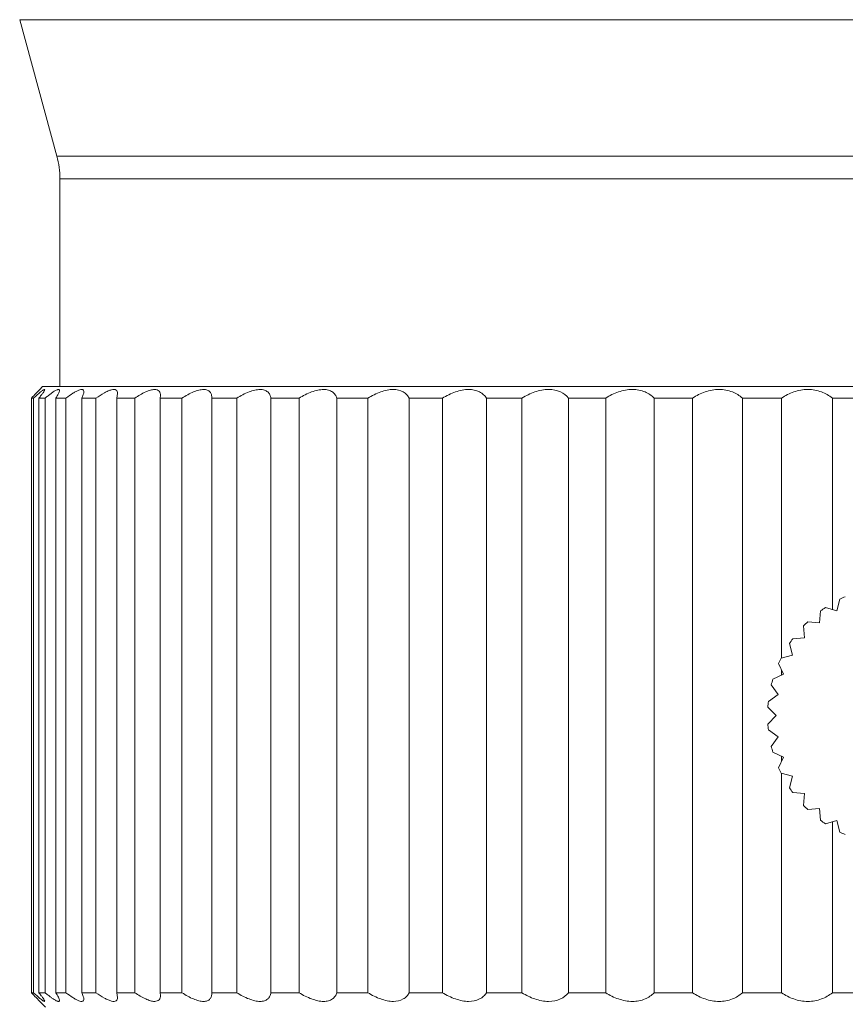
# Model space of a CAD drawing. Header units: millimetres. Extents: x 1005 to 1079, y -271 to -124.
# Tile 78 of 95: x 1005 to 1034, y -187 to -152. Entities that reach past the tile are written whole.
import ezdxf

# ---------------------------------------------------------------- set-up
doc = ezdxf.new("R2010")
doc.units = ezdxf.units.MM
doc.header["$LTSCALE"] = 16.335
doc.layers.add('标注', color=7, linetype='CONTINUOUS', lineweight=9)

msp = doc.modelspace()

# ---------------------------------------------------------------- linework, layer by layer
at = {"layer": '标注', "color": 0}
for p, q in [((1066.2199, -152.4926), (1005.4313, -152.4926)), ((1005.4313, -152.4926), (1006.7199, -157.2174)), ((1006.7199, -157.2174), (1064.9313, -157.2174)), ((1006.8256, -158.0068), (1064.8256, -158.0068)), ((1006.8256, -158.0068), (1006.8256, -165.205)), ((1006.1256, -165.305), (1006.0005, -165.4361)), ((1006.0975, -165.3345), (1006.1256, -165.305)), ((1006.2256, -165.205), (1006.1244, -165.3062)), ((1006.2257, -165.205), (1065.4255, -165.205)), ((1008.823, -165.4408), (1008.79, -165.605)), ((1005.8386, -165.605), (1005.9106, -165.605)), ((1005.8386, -165.605), (1005.8386, -186.205)), ((1005.9106, -165.605), (1005.9106, -186.205)), ((1006.0951, -165.605), (1006.3104, -165.605)), ((1006.0951, -165.605), (1006.0951, -186.205)), ((1006.3104, -165.605), (1006.3104, -186.205)), ((1006.6773, -165.605), (1007.0336, -165.605)), ((1006.6773, -165.605), (1006.6773, -186.205)), ((1007.0336, -165.605), (1007.0336, -186.205)), ((1007.5789, -165.605), (1008.0722, -165.605)), ((1007.5789, -165.605), (1007.5789, -186.205)), ((1008.0722, -165.605), (1008.0722, -186.205)), ((1008.79, -165.605), (1009.4149, -165.605)), ((1008.79, -165.605), (1008.79, -186.205)), ((1009.4149, -165.605), (1009.4149, -186.205)), ((1010.3056, -165.5144), (1010.2973, -165.605)), ((1011.0469, -165.605), (1010.2973, -165.605)), ((1010.2973, -165.605), (1010.2973, -186.205)), ((1011.0469, -165.605), (1011.0469, -186.205)), ((1012.0843, -165.6045), (1012.0843, -186.2056)), ((1012.9504, -165.605), (1012.0843, -165.605)), ((1012.9504, -165.605), (1012.9504, -186.205)), ((1015.1046, -165.605), (1014.1314, -165.605)), ((1014.1314, -165.605), (1014.1314, -186.205)), ((1015.1046, -165.605), (1015.1046, -186.205)), ((1017.4858, -165.605), (1016.4161, -165.605)), ((1016.4161, -165.605), (1016.4161, -186.205)), ((1017.4858, -165.605), (1017.4858, -186.205)), ((1020.0679, -165.605), (1018.9136, -165.605)), ((1018.9136, -165.605), (1018.9136, -186.205)), ((1020.0679, -165.605), (1020.0679, -186.205)), ((1022.8226, -165.605), (1021.5963, -165.605)), ((1021.5963, -165.605), (1021.5963, -186.205)), ((1022.8226, -165.605), (1022.8226, -186.205)), ((1025.7199, -165.605), (1024.4349, -165.605)), ((1024.4349, -165.605), (1024.4349, -186.205)), ((1025.7199, -165.605), (1025.7199, -186.205)), ((1028.7278, -165.605), (1027.3983, -165.605)), ((1027.3983, -165.605), (1027.3983, -186.205)), ((1028.7278, -165.605), (1028.7278, -186.205)), ((1031.8135, -165.605), (1030.4541, -165.605)), ((1030.4541, -165.605), (1030.4541, -186.205)), ((1031.8135, -165.605), (1031.8135, -174.6114)), ((1038.0825, -165.605), (1033.5687, -165.605)), ((1033.5687, -165.605), (1033.5687, -172.9257)), ((1033.832, -172.5708), (1033.7256, -172.9677)), ((1033.7256, -172.9677), (1033.3286, -172.8614)), ((1033.1617, -172.9782), (1033.1259, -173.3876)), ((1032.5724, -173.4959), (1032.6082, -173.9053)), ((1033.1259, -173.3876), (1032.7165, -173.3518)), ((1032.6082, -173.9053), (1032.1988, -173.9411)), ((1032.0819, -174.1081), (1032.1883, -174.505)), ((1032.1883, -174.505), (1031.7913, -174.6114)), ((1031.7052, -174.7961), (1031.8789, -175.1686)), ((1031.8789, -175.1686), (1031.5064, -175.3422)), ((1031.8135, -175.0283), (1031.8135, -175.199)), ((1031.4537, -175.5391), (1031.6894, -175.8757)), ((1031.6894, -175.8757), (1031.3528, -176.1114)), ((1031.335, -176.3144), (1031.6256, -176.605)), ((1031.6256, -176.605), (1031.335, -176.8956)), ((1031.3528, -177.0986), (1031.6894, -177.3344)), ((1031.6894, -177.3344), (1031.4537, -177.671)), ((1031.5064, -177.8678), (1031.8789, -178.0415)), ((1031.8789, -178.0415), (1031.7052, -178.414)), ((1031.8135, -178.011), (1031.8135, -178.1817)), ((1031.7913, -178.5987), (1032.1883, -178.705)), ((1031.8135, -178.5987), (1031.8135, -186.205)), ((1032.1883, -178.705), (1032.0819, -179.102)), ((1032.1988, -179.2689), (1032.6082, -179.3047)), ((1032.6082, -179.3047), (1032.5724, -179.7142)), ((1032.7165, -179.8582), (1033.1259, -179.8224)), ((1033.1259, -179.8224), (1033.1617, -180.2318)), ((1033.3286, -180.3487), (1033.7256, -180.2423)), ((1033.5687, -180.2844), (1033.5687, -186.205)), ((1033.7256, -180.2423), (1033.832, -180.6393)), ((1005.8386, -186.205), (1005.9106, -186.205)), ((1006.0951, -186.205), (1006.3104, -186.205)), ((1006.6773, -186.205), (1007.0336, -186.205)), ((1007.5789, -186.205), (1008.0722, -186.205)), ((1008.823, -186.3692), (1008.79, -186.205)), ((1008.79, -186.205), (1009.4149, -186.205)), ((1010.3056, -186.2956), (1010.2973, -186.205)), ((1011.0469, -186.205), (1010.2973, -186.205)), ((1012.9504, -186.205), (1012.0843, -186.205)), ((1015.1046, -186.205), (1014.1314, -186.205)), ((1017.4858, -186.205), (1016.4161, -186.205)), ((1020.0679, -186.205), (1018.9136, -186.205)), ((1022.8226, -186.205), (1021.5963, -186.205)), ((1025.7199, -186.205), (1024.4349, -186.205)), ((1028.7278, -186.205), (1027.3983, -186.205)), ((1031.8135, -186.205), (1030.4541, -186.205)), ((1038.0825, -186.205), (1033.5687, -186.205)), ((1006.1256, -186.505), (1006.0005, -186.374)), ((1006.0975, -186.4755), (1006.1256, -186.505)), ((1006.1244, -186.5039), (1006.3256, -186.705))]:
    msp.add_line(p, q, dxfattribs=at)
for centre, radius, start, end in [((1003.8256, -158.0068), 3, 0, 15.25512), ((945.4474, -107.5379), 83.7788, 316.12398, 316.284024), ((1012.2649, -172.5548), 9.4168, 131.54347, 132.43694), ((1035.8256, -176.605), 4.5, 113.7027, 116.2973), ((1035.8256, -176.605), 4.5, 123.7027, 126.2973), ((1035.8256, -176.605), 4.5, 133.7027, 136.2973), ((1035.8256, -176.605), 4.5, 143.7027, 146.2973), ((1035.8256, -176.605), 4.5, 153.7027, 156.2973), ((1035.8256, -176.605), 4.5, 163.7027, 166.2973), ((1035.8256, -176.605), 4.5, 173.7027, 176.2973), ((1035.8256, -176.605), 4.5, 183.7027, 186.2973), ((1035.8256, -176.605), 4.5, 193.7027, 196.2973), ((1035.8256, -176.605), 4.5, 203.7027, 206.2973), ((1035.8256, -176.605), 4.5, 213.7027, 216.2973), ((1035.8256, -176.605), 4.5, 223.7027, 226.2973), ((1035.8256, -176.605), 4.5, 233.7027, 236.2973), ((1035.8256, -176.605), 4.5, 243.7027, 246.2973), ((945.4474, -244.2721), 83.7788, 43.715976, 43.87602), ((1012.2649, -179.2552), 9.4168, 227.56306, 228.45653)]:
    msp.add_arc(centre, radius, start, end, dxfattribs=at)
for points, knots in [([(1006.0198, -165.5068), (1006.0394, -165.4894), (1006.0769, -165.4566), (1006.1305, -165.4113), (1006.1778, -165.373), (1006.2178, -165.3427), (1006.2498, -165.3211), (1006.2716, -165.309), (1006.2847, -165.3051), (1006.2914, -165.3047), (1006.2961, -165.3083), (1006.2965, -165.3118), (1006.2965, -165.3137)], [0, 0, 0, 0, 0.22431, 0.4253508, 0.5996556, 0.7437205, 0.8543235, 0.929741, 0.9544466, 0.9715195, 0.9845001, 1, 1, 1, 1]), ([(1006.2965, -165.3137), (1006.2965, -165.3189), (1006.2921, -165.3321), (1006.2748, -165.3667), (1006.2357, -165.4246), (1006.1729, -165.5088), (1006.1229, -165.571), (1006.0951, -165.605)], [0, 0, 0, 0, 0.0439737, 0.1137753, 0.3281985, 0.6294034, 1, 1, 1, 1]), ([(1006.3104, -165.605), (1006.344, -165.5774), (1006.4087, -165.5252), (1006.5025, -165.4535), (1006.5873, -165.3936), (1006.6605, -165.3477), (1006.714, -165.3202), (1006.75, -165.3082), (1006.7737, -165.3035), (1006.8026, -165.3086), (1006.8074, -165.3302), (1006.8074, -165.3394)], [0, 0, 0, 0, 0.2136701, 0.4087945, 0.5804352, 0.7235446, 0.833519, 0.8753975, 0.9087119, 0.954451, 1, 1, 1, 1]), ([(1006.8074, -165.3394), (1006.8074, -165.3548), (1006.7974, -165.3919), (1006.7567, -165.4823), (1006.7116, -165.5536), (1006.6773, -165.605)], [0, 0, 0, 0, 0.1551657, 0.3782405, 1, 1, 1, 1]), ([(1007.0336, -165.605), (1007.1123, -165.5455), (1007.2264, -165.4637), (1007.3766, -165.3745), (1007.4691, -165.3299), (1007.5444, -165.3056), (1007.5986, -165.3031), (1007.6286, -165.3176), (1007.649, -165.341), (1007.6526, -165.3654), (1007.6526, -165.3815)], [0, 0, 0, 0, 0.3952619, 0.5614885, 0.6993954, 0.8049873, 0.8789551, 0.907948, 0.9356331, 1, 1, 1, 1]), ([(1007.6526, -165.3815), (1007.6527, -165.4147), (1007.632, -165.4927), (1007.5996, -165.5643), (1007.5789, -165.605)], [0, 0, 0, 0, 0.4212418, 1, 1, 1, 1]), ([(1008.0722, -165.605), (1008.1666, -165.5384), (1008.3045, -165.4479), (1008.4879, -165.3561), (1008.6018, -165.3152), (1008.6958, -165.2999), (1008.7727, -165.3159), (1008.8181, -165.3716), (1008.823, -165.417), (1008.823, -165.4408)], [0, 0, 0, 0, 0.3811831, 0.5422033, 0.6756578, 0.7785108, 0.8547475, 0.921503, 1, 1, 1, 1]), ([(1009.4149, -165.605), (1009.5356, -165.5242), (1009.7127, -165.4171), (1009.9492, -165.3254), (1010.0567, -165.305), (1010.1046, -165.305)], [0, 0, 0, 0, 0.5739041, 0.8107673, 1, 1, 1, 1]), ([(1010.1046, -165.305), (1010.1349, -165.305), (1010.1915, -165.3117), (1010.2873, -165.373), (1010.3055, -165.461), (1010.3056, -165.5143)], [0, 0, 0, 0, 0.2779651, 0.5105303, 1, 1, 1, 1]), ([(1011.0469, -165.605), (1011.1131, -165.5625), (1011.2438, -165.4841), (1011.4396, -165.3884), (1011.623, -165.3243), (1011.7859, -165.2981), (1011.9229, -165.3151), (1012.024, -165.3821), (1012.0764, -165.4867), (1012.0843, -165.564), (1012.0843, -165.6045)], [0, 0, 0, 0, 0.1834097, 0.3547527, 0.5071328, 0.6346976, 0.7365017, 0.8215431, 0.9056302, 1, 1, 1, 1]), ([(1012.9504, -165.605), (1013.0842, -165.5214), (1013.2863, -165.4122), (1013.5622, -165.3233), (1013.7437, -165.298), (1013.8999, -165.3159), (1014.0221, -165.3802), (1014.1004, -165.4828), (1014.1243, -165.5634), (1014.1314, -165.605)], [0, 0, 0, 0, 0.3389242, 0.4898621, 0.620905, 0.7300509, 0.8225363, 0.9092936, 1, 1, 1, 1]), ([(1015.1046, -165.605), (1015.2425, -165.5202), (1015.4541, -165.4102), (1015.745, -165.3226), (1015.943, -165.2979), (1016.1176, -165.3166), (1016.2596, -165.3794), (1016.3613, -165.4797), (1016.4017, -165.5624), (1016.4161, -165.605)], [0, 0, 0, 0, 0.3237553, 0.472472, 0.6055386, 0.7202302, 0.8192343, 0.9099443, 1, 1, 1, 1]), ([(1017.4858, -165.605), (1017.6263, -165.519), (1017.8447, -165.4083), (1018.148, -165.3221), (1018.4136, -165.291), (1018.6629, -165.3396), (1018.8351, -165.4779), (1018.8916, -165.5615), (1018.9136, -165.605)], [0, 0, 0, 0, 0.3100168, 0.4564084, 0.5907974, 0.812877, 0.9082988, 1, 1, 1, 1]), ([(1020.0679, -165.605), (1020.2094, -165.518), (1020.4323, -165.4067), (1020.7443, -165.3216), (1021.0283, -165.291), (1021.2965, -165.3407), (1021.4953, -165.477), (1021.567, -165.5609), (1021.5963, -165.605)], [0, 0, 0, 0, 0.2964585, 0.4399906, 0.5747454, 0.8053893, 0.9054937, 1, 1, 1, 1]), ([(1022.8226, -165.605), (1022.9634, -165.517), (1023.2587, -165.3707), (1023.7226, -165.2767), (1024.1472, -165.351), (1024.3603, -165.5136), (1024.4349, -165.605)], [0, 0, 0, 0, 0.2844523, 0.5594474, 0.7978836, 1, 1, 1, 1]), ([(1025.7199, -165.605), (1025.8582, -165.516), (1026.1551, -165.3679), (1026.6305, -165.2765), (1027.0748, -165.3533), (1027.3101, -165.5131), (1027.3983, -165.605)], [0, 0, 0, 0, 0.2725122, 0.5441021, 0.7887794, 1, 1, 1, 1]), ([(1028.7278, -165.605), (1028.8619, -165.5152), (1029.1571, -165.3653), (1029.6391, -165.2764), (1030.0996, -165.3557), (1030.3535, -165.513), (1030.4541, -165.605)], [0, 0, 0, 0, 0.2612573, 0.5291705, 0.7793696, 1, 1, 1, 1]), ([(1031.8135, -165.605), (1031.9417, -165.5144), (1032.2318, -165.3628), (1032.7153, -165.2763), (1033.188, -165.358), (1033.4573, -165.5133), (1033.5687, -165.605)], [0, 0, 0, 0, 0.2505521, 0.5145314, 0.7697057, 1, 1, 1, 1]), ([(1006.2965, -186.4964), (1006.2965, -186.4912), (1006.2921, -186.478), (1006.2748, -186.4434), (1006.2357, -186.3855), (1006.1729, -186.3013), (1006.1229, -186.2391), (1006.0951, -186.205)], [0, 0, 0, 0, 0.0439737, 0.1137753, 0.3281985, 0.6294034, 1, 1, 1, 1]), ([(1006.3104, -186.205), (1006.344, -186.2327), (1006.4087, -186.2849), (1006.5025, -186.3566), (1006.5873, -186.4165), (1006.6605, -186.4623), (1006.714, -186.4899), (1006.75, -186.5018), (1006.7737, -186.5066), (1006.8026, -186.5015), (1006.8074, -186.4799), (1006.8074, -186.4706)], [0, 0, 0, 0, 0.2136701, 0.4087945, 0.5804352, 0.7235446, 0.833519, 0.8753975, 0.9087119, 0.954451, 1, 1, 1, 1]), ([(1006.8074, -186.4706), (1006.8074, -186.4552), (1006.7974, -186.4182), (1006.7567, -186.3278), (1006.7116, -186.2564), (1006.6773, -186.205)], [0, 0, 0, 0, 0.1551657, 0.3782405, 1, 1, 1, 1]), ([(1007.0336, -186.205), (1007.1123, -186.2645), (1007.2264, -186.3464), (1007.3766, -186.4356), (1007.4691, -186.4802), (1007.5444, -186.5045), (1007.5986, -186.507), (1007.6286, -186.4925), (1007.649, -186.4691), (1007.6526, -186.4447), (1007.6526, -186.4286)], [0, 0, 0, 0, 0.3952619, 0.5614885, 0.6993954, 0.8049873, 0.8789551, 0.907948, 0.9356331, 1, 1, 1, 1]), ([(1007.6526, -186.4286), (1007.6527, -186.3954), (1007.632, -186.3174), (1007.5996, -186.2458), (1007.5789, -186.205)], [0, 0, 0, 0, 0.4212418, 1, 1, 1, 1]), ([(1008.0722, -186.205), (1008.1666, -186.2717), (1008.3045, -186.3621), (1008.4879, -186.454), (1008.6018, -186.4949), (1008.6958, -186.5102), (1008.7727, -186.4941), (1008.8181, -186.4385), (1008.823, -186.393), (1008.823, -186.3692)], [0, 0, 0, 0, 0.3811831, 0.5422033, 0.6756578, 0.7785108, 0.8547475, 0.921503, 1, 1, 1, 1]), ([(1009.4149, -186.205), (1009.5356, -186.2859), (1009.7127, -186.3929), (1009.9492, -186.4847), (1010.0567, -186.505), (1010.1046, -186.505)], [0, 0, 0, 0, 0.5739041, 0.8107673, 1, 1, 1, 1]), ([(1011.0469, -186.205), (1011.1131, -186.2476), (1011.2438, -186.3259), (1011.4396, -186.4217), (1011.623, -186.4858), (1011.7859, -186.512), (1011.9229, -186.495), (1012.024, -186.428), (1012.0764, -186.3234), (1012.0843, -186.2461), (1012.0843, -186.2056)], [0, 0, 0, 0, 0.1834097, 0.3547527, 0.5071328, 0.6346976, 0.7365017, 0.8215431, 0.9056302, 1, 1, 1, 1]), ([(1012.9504, -186.205), (1013.0842, -186.2887), (1013.2863, -186.3979), (1013.5622, -186.4868), (1013.7437, -186.5121), (1013.8999, -186.4941), (1014.0221, -186.4298), (1014.1004, -186.3272), (1014.1243, -186.2466), (1014.1314, -186.205)], [0, 0, 0, 0, 0.3389242, 0.4898621, 0.620905, 0.7300509, 0.8225363, 0.9092936, 1, 1, 1, 1]), ([(1015.1046, -186.205), (1015.2425, -186.2899), (1015.4541, -186.3999), (1015.745, -186.4875), (1015.943, -186.5122), (1016.1176, -186.4935), (1016.2596, -186.4306), (1016.3613, -186.3303), (1016.4017, -186.2477), (1016.4161, -186.205)], [0, 0, 0, 0, 0.3237553, 0.472472, 0.6055386, 0.7202302, 0.8192343, 0.9099443, 1, 1, 1, 1]), ([(1017.4858, -186.205), (1017.6263, -186.291), (1017.8447, -186.4018), (1018.148, -186.4879), (1018.4136, -186.519), (1018.6629, -186.4705), (1018.8351, -186.3321), (1018.8916, -186.2486), (1018.9136, -186.205)], [0, 0, 0, 0, 0.3100168, 0.4564084, 0.5907974, 0.812877, 0.9082988, 1, 1, 1, 1]), ([(1020.0679, -186.205), (1020.2094, -186.2921), (1020.4323, -186.4033), (1020.7443, -186.4885), (1021.0283, -186.5191), (1021.2965, -186.4694), (1021.4953, -186.3331), (1021.567, -186.2492), (1021.5963, -186.205)], [0, 0, 0, 0, 0.2964585, 0.4399906, 0.5747454, 0.8053893, 0.9054937, 1, 1, 1, 1]), ([(1022.8226, -186.205), (1022.9634, -186.2931), (1023.2587, -186.4394), (1023.7226, -186.5334), (1024.1472, -186.4591), (1024.3603, -186.2964), (1024.4349, -186.205)], [0, 0, 0, 0, 0.2844523, 0.5594474, 0.7978836, 1, 1, 1, 1]), ([(1025.7199, -186.205), (1025.8582, -186.294), (1026.1551, -186.4422), (1026.6305, -186.5335), (1027.0748, -186.4568), (1027.3101, -186.297), (1027.3983, -186.205)], [0, 0, 0, 0, 0.2725122, 0.5441021, 0.7887794, 1, 1, 1, 1]), ([(1028.7278, -186.205), (1028.8619, -186.2949), (1029.1571, -186.4448), (1029.6391, -186.5337), (1030.0996, -186.4544), (1030.3535, -186.2971), (1030.4541, -186.205)], [0, 0, 0, 0, 0.2612573, 0.5291705, 0.7793696, 1, 1, 1, 1]), ([(1031.8135, -186.205), (1031.9417, -186.2957), (1032.2318, -186.4473), (1032.7153, -186.5338), (1033.188, -186.4521), (1033.4573, -186.2968), (1033.5687, -186.205)], [0, 0, 0, 0, 0.2505521, 0.5145314, 0.7697057, 1, 1, 1, 1]), ([(1006.0198, -186.3033), (1006.0394, -186.3207), (1006.0769, -186.3534), (1006.1305, -186.3988), (1006.1778, -186.437), (1006.2178, -186.4674), (1006.2498, -186.4889), (1006.2716, -186.501), (1006.2847, -186.505), (1006.2914, -186.5053), (1006.2961, -186.5018), (1006.2965, -186.4982), (1006.2965, -186.4964)], [0, 0, 0, 0, 0.22431, 0.4253508, 0.5996556, 0.7437205, 0.8543235, 0.929741, 0.9544466, 0.9715195, 0.9845001, 1, 1, 1, 1]), ([(1010.1046, -186.505), (1010.1349, -186.505), (1010.1915, -186.4983), (1010.2873, -186.437), (1010.3055, -186.3491), (1010.3056, -186.2958)], [0, 0, 0, 0, 0.2779651, 0.5105303, 1, 1, 1, 1])]:
    msp.add_open_spline(points, degree=3, knots=knots, dxfattribs=at)

doc.saveas('drawing.dxf')
